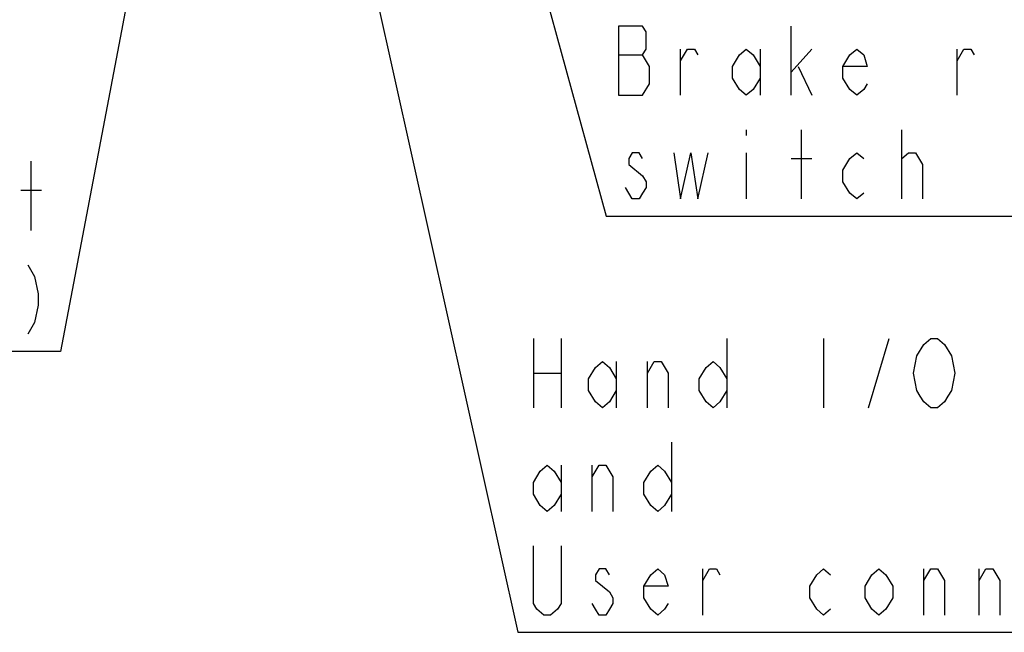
# Model space of a CAD drawing. Header units: millimetres. Extents: x 0 to 3360, y 0 to 2376.
# Tile 109 of 144: x 1596 to 1866, y 1568 to 1737. Entities that reach past the tile are written whole.
import ezdxf

# ---------------------------------------------------------------- set-up
doc = ezdxf.new("R2010")
doc.units = ezdxf.units.MM
doc.header["$LTSCALE"] = 184.8
doc.layers.add('DRA_ITEM', color=7, linetype='CONTINUOUS')

msp = doc.modelspace()

# ---------------------------------------------------------------- linework, layer by layer
at = {"layer": 'DRA_ITEM', "color": 2, "linetype": 'CONTINUOUS'}
for p, q in [((1703.46404, 1877.43791), (1756.92273, 1682.81622)), ((1666.71852, 1864.19829), (1732.58617, 1568.42088)), ((1644.77922, 1845.14829), (1606.89366, 1645.66034)), ((1807.7727, 1716.06612), (1807.7727, 1735.0662)), ((1777.37273, 1716.06612), (1777.37273, 1728.73298)), ((1799.22278, 1728.73298), (1799.22278, 1716.06612)), ((1807.7727, 1722.39955), (1813.47264, 1728.73298)), ((1853.37264, 1716.06612), (1853.37264, 1728.73298)), ((1760.27271, 1727.14957), (1766.92277, 1727.14957)), ((1809.67274, 1723.98296), (1813.47264, 1716.06612)), ((1795.42269, 1706.56629), (1795.42269, 1704.98288)), ((1810.62267, 1687.56621), (1810.62267, 1706.56629)), ((1838.17266, 1687.56621), (1838.17266, 1706.56629)), ((1598.79368, 1678.91027), (1598.79368, 1697.91035)), ((1795.42269, 1700.23286), (1795.42269, 1687.56621)), ((1807.7727, 1698.64966), (1813.47264, 1698.64966)), ((1838.17266, 1698.64966), (1840.07271, 1700.23286)), ((1595.94371, 1689.99372), (1601.64365, 1689.99372)), ((1764.0728, 1687.56621), (1762.17275, 1690.73282)), ((1756.92273, 1682.81622), (1757.42273, 1682.81622)), ((1757.42273, 1682.81622), (1955.02273, 1682.81622)), ((1736.88621, 1649.17087), (1736.88621, 1630.17079)), ((1744.4862, 1649.17087), (1744.4862, 1630.17079)), ((1790.08614, 1649.17087), (1790.08614, 1630.17079)), ((1816.68621, 1649.17087), (1816.68621, 1630.17079)), ((1829.03622, 1630.17079), (1834.73616, 1649.17087)), ((1606.39366, 1645.66034), (1368.26033, 1645.66034)), ((1606.89366, 1645.66034), (1606.39366, 1645.66034)), ((1759.68618, 1642.83765), (1759.68618, 1630.17079)), ((1768.23609, 1630.17079), (1768.23609, 1642.83765)), ((1736.88621, 1639.67083), (1744.4862, 1639.67083)), ((1774.88616, 1620.67096), (1774.88616, 1601.67088)), ((1744.4862, 1614.33753), (1744.4862, 1601.67088)), ((1753.03611, 1601.67088), (1753.03611, 1614.33753)), ((1783.43607, 1573.17097), (1783.43607, 1585.83762)), ((1844.2362, 1573.17097), (1844.2362, 1585.83762)), ((1859.43618, 1573.17097), (1859.43618, 1585.83762)), ((1732.58617, 1568.42088), (1733.08617, 1568.42088)), ((1733.08617, 1568.42088), (2006.68617, 1568.42088))]:
    msp.add_line(p, q, dxfattribs=at)
for points in [[(1768.82282, 1723.98296), (1766.92277, 1727.14957), (1767.8727, 1728.73298), (1767.8727, 1733.48279), (1766.92277, 1735.0662), (1760.27271, 1735.0662)], [(1760.27271, 1735.0662), (1760.27271, 1716.06612), (1766.92277, 1716.06612)], [(1777.37273, 1725.56616), (1779.27278, 1728.73298), (1781.17283, 1728.73298), (1782.12275, 1727.14957)], [(1799.22278, 1720.81614), (1797.32273, 1717.64953), (1795.42269, 1716.06612), (1793.52264, 1717.64953), (1791.62279, 1720.81614), (1791.62279, 1723.98296), (1793.52264, 1727.14957), (1795.42269, 1728.73298), (1797.32273, 1727.14957), (1799.22278, 1723.98296)], [(1828.67282, 1719.23294), (1827.7227, 1717.64953), (1825.82265, 1716.06612), (1823.9228, 1717.64953), (1822.02275, 1720.81614), (1822.02275, 1723.98296), (1823.9228, 1727.14957), (1825.82265, 1728.73298), (1827.7227, 1727.14957), (1828.67282, 1723.98296), (1822.02275, 1723.98296)], [(1853.37264, 1725.56616), (1855.27269, 1728.73298), (1857.17273, 1728.73298), (1858.12266, 1727.14957)], [(1766.92277, 1716.06612), (1768.82282, 1719.23294), (1768.82282, 1723.98296)], [(1766.92277, 1698.64966), (1765.97265, 1700.23286), (1764.0728, 1700.23286), (1763.12268, 1698.64966), (1763.12268, 1697.06625), (1766.92277, 1693.89964)], [(1775.47269, 1700.23286), (1777.37273, 1687.56621), (1780.22271, 1700.23286), (1782.12275, 1687.56621), (1784.97272, 1700.23286)], [(1827.7227, 1689.14962), (1825.82265, 1687.56621), (1823.9228, 1689.14962), (1822.02275, 1692.31623), (1822.02275, 1695.48284), (1823.9228, 1698.64966), (1825.82265, 1700.23286), (1827.7227, 1698.64966)], [(1840.07271, 1700.23286), (1841.97275, 1700.23286), (1843.8728, 1697.06625), (1843.8728, 1687.56621)], [(1766.92277, 1693.89964), (1767.8727, 1692.31623), (1767.8727, 1690.73282), (1766.92277, 1689.14962), (1765.97265, 1687.56621), (1764.0728, 1687.56621)], [(1597.84365, 1669.41044), (1599.7437, 1666.24362), (1600.69362, 1661.4936), (1600.69362, 1658.32699), (1599.7437, 1653.57697), (1597.84365, 1650.41036)], [(1842.33615, 1644.42085), (1844.2362, 1647.58746), (1846.13625, 1649.17087), (1848.03609, 1649.17087), (1849.93614, 1647.58746)], [(1849.93614, 1647.58746), (1851.83619, 1644.42085), (1852.78611, 1639.67083), (1851.83619, 1634.92081), (1850.88627, 1633.33761)], [(1850.88627, 1633.33761), (1849.93614, 1631.7542), (1848.03609, 1630.17079), (1846.13625, 1630.17079), (1844.2362, 1631.7542), (1843.28607, 1633.33761), (1842.33615, 1634.92081), (1841.38623, 1639.67083), (1842.33615, 1644.42085)], [(1759.68618, 1634.92081), (1757.78613, 1631.7542), (1755.88608, 1630.17079), (1753.98624, 1631.7542), (1752.08619, 1634.92081), (1752.08619, 1638.08763), (1753.98624, 1641.25424), (1755.88608, 1642.83765), (1757.78613, 1641.25424), (1759.68618, 1638.08763)], [(1768.23609, 1639.67083), (1770.13614, 1642.83765), (1772.03619, 1642.83765), (1773.93624, 1639.67083), (1773.93624, 1630.17079)], [(1790.08614, 1634.92081), (1788.18609, 1631.7542), (1786.28625, 1630.17079), (1784.3862, 1631.7542), (1782.48615, 1634.92081), (1782.48615, 1638.08763), (1784.3862, 1641.25424), (1786.28625, 1642.83765), (1788.18609, 1641.25424), (1790.08614, 1638.08763)], [(1744.4862, 1606.4209), (1742.58615, 1603.25429), (1740.6861, 1601.67088), (1738.78626, 1603.25429), (1736.88621, 1606.4209), (1736.88621, 1609.58751), (1738.78626, 1612.75412), (1740.6861, 1614.33753), (1742.58615, 1612.75412), (1744.4862, 1609.58751)], [(1753.03611, 1611.17092), (1754.93616, 1614.33753), (1756.83621, 1614.33753), (1758.73626, 1611.17092), (1758.73626, 1601.67088)], [(1774.88616, 1606.4209), (1772.98611, 1603.25429), (1771.08627, 1601.67088), (1769.18622, 1603.25429), (1767.28617, 1606.4209), (1767.28617, 1609.58751), (1769.18622, 1612.75412), (1771.08627, 1614.33753), (1772.98611, 1612.75412), (1774.88616, 1609.58751)], [(1744.4862, 1592.17084), (1744.4862, 1576.33758), (1743.53607, 1574.75417), (1741.63623, 1573.17097), (1739.73618, 1573.17097), (1737.83613, 1574.75417), (1736.88621, 1576.33758), (1736.88621, 1592.17084)], [(1757.78613, 1584.25421), (1756.83621, 1585.83762), (1754.93616, 1585.83762), (1753.98624, 1584.25421), (1753.98624, 1582.6708), (1757.78613, 1579.50419)], [(1773.93624, 1576.33758), (1772.98611, 1574.75417), (1771.08627, 1573.17097), (1769.18622, 1574.75417), (1767.28617, 1577.92078), (1767.28617, 1581.0876), (1769.18622, 1584.25421), (1771.08627, 1585.83762), (1772.98611, 1584.25421), (1773.93624, 1581.0876), (1767.28617, 1581.0876)], [(1783.43607, 1582.6708), (1785.33612, 1585.83762), (1787.23617, 1585.83762), (1788.18609, 1584.25421)], [(1818.58626, 1574.75417), (1816.68621, 1573.17097), (1814.78616, 1574.75417), (1812.88611, 1577.92078), (1812.88611, 1581.0876), (1814.78616, 1584.25421), (1816.68621, 1585.83762), (1818.58626, 1584.25421)], [(1835.68608, 1577.92078), (1833.78624, 1574.75417), (1831.88619, 1573.17097), (1829.98614, 1574.75417), (1828.08609, 1577.92078), (1828.08609, 1581.0876), (1829.98614, 1584.25421), (1831.88619, 1585.83762), (1833.78624, 1584.25421), (1835.68608, 1581.0876), (1835.68608, 1577.92078)], [(1844.2362, 1582.6708), (1846.13625, 1585.83762), (1848.03609, 1585.83762), (1849.93614, 1582.6708), (1849.93614, 1573.17097)], [(1859.43618, 1582.6708), (1861.33623, 1585.83762), (1863.23607, 1585.83762), (1865.13612, 1582.6708), (1865.13612, 1573.17097)], [(1757.78613, 1579.50419), (1758.73626, 1577.92078), (1758.73626, 1576.33758), (1757.78613, 1574.75417), (1756.83621, 1573.17097), (1754.93616, 1573.17097), (1753.98624, 1574.75417), (1753.03611, 1576.33758)]]:
    msp.add_lwpolyline(points, dxfattribs=at)

doc.saveas('drawing.dxf')
